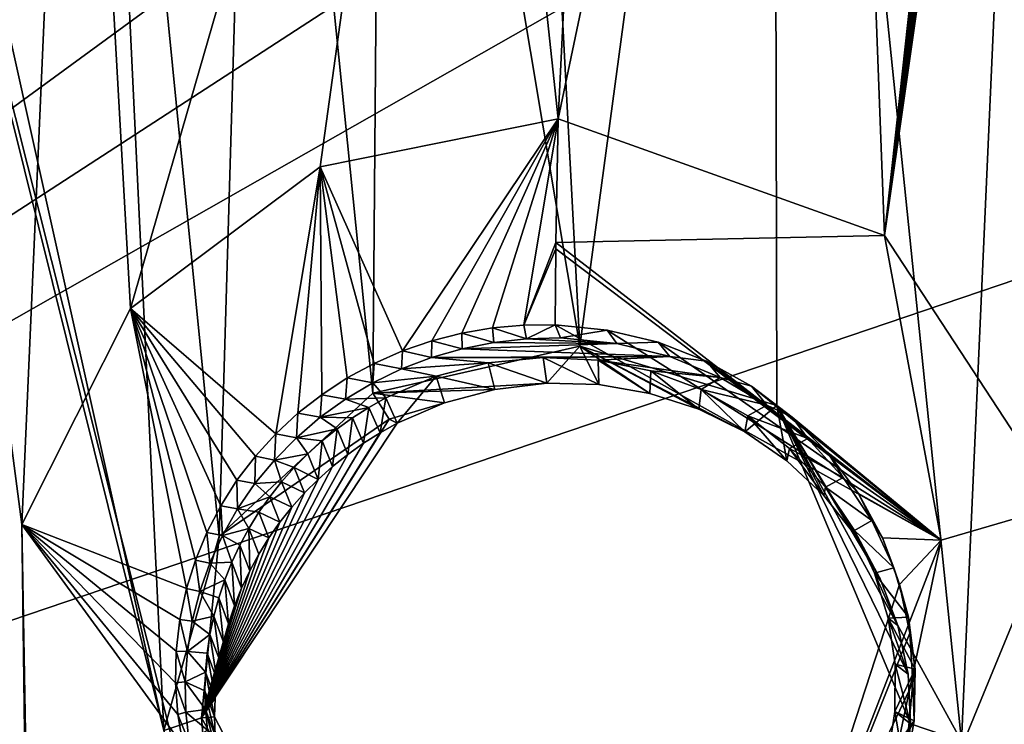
# Model space of a CAD drawing. Header units: millimetres. Extents: x -147 to 294, y -82 to 275.
# Tile 253 of 256: x 213.64 to 219.46, y 200.06 to 204.23. Entities that reach past the tile are written whole.
import ezdxf

# ---------------------------------------------------------------- set-up
doc = ezdxf.new("R2010")
doc.units = ezdxf.units.MM
doc.header["$LTSCALE"] = 67.506716
for name, color, linetype in [('1880', 7, 'CONTINUOUS'), ('2227', 7, 'CONTINUOUS'), ('2418', 7, 'CONTINUOUS'), ('2419', 7, 'CONTINUOUS'), ('2420', 7, 'CONTINUOUS'), ('2421', 7, 'CONTINUOUS'), ('2422', 7, 'CONTINUOUS'), ('2423', 7, 'CONTINUOUS'), ('2426', 7, 'CONTINUOUS'), ('2427', 7, 'CONTINUOUS'), ('2428', 7, 'CONTINUOUS'), ('753', 7, 'CONTINUOUS'), ('756', 7, 'CONTINUOUS'), ('841', 7, 'CONTINUOUS')]:
    doc.layers.add(name, color=color, linetype=linetype)

msp = doc.modelspace()

# ---------------------------------------------------------------- linework, layer by layer
at = {"layer": '1880', "linetype": 'CONTINUOUS'}
for points in [[(217.1997, 211.35, -11.4285), (216.8195, 203.6394, -13.3464), (216.2227, 209.2054, -11.9415), (217.1997, 211.35, -11.4285)], [(217.1997, 211.35, -11.4285), (218.4311, 211.3242, -11.4471), (216.8195, 203.6394, -13.3464), (217.1997, 211.35, -11.4285)], [(216.8195, 203.6394, -13.3464), (218.4311, 211.3242, -11.4471), (218.7478, 202.9495, -13.5484), (216.8195, 203.6394, -13.3464)], [(218.4311, 211.3242, -11.4471), (219.6614, 211.3002, -11.473), (218.7478, 202.9495, -13.5484), (218.4311, 211.3242, -11.4471)], [(218.7478, 202.9495, -13.5484), (219.6614, 211.3002, -11.473), (219.6602, 211.1968, -11.4976), (218.7478, 202.9495, -13.5484)], [(219.6623, 211.0933, -11.5224), (218.7478, 202.9495, -13.5484), (219.6602, 211.1968, -11.4976), (219.6623, 211.0933, -11.5224)], [(219.6676, 210.9897, -11.5473), (218.7478, 202.9495, -13.5484), (219.6623, 211.0933, -11.5224), (219.6676, 210.9897, -11.5473)], [(219.6762, 210.8863, -11.5723), (218.7478, 202.9495, -13.5484), (219.6676, 210.9897, -11.5473), (219.6762, 210.8863, -11.5723)], [(219.688, 210.783, -11.5974), (218.7478, 202.9495, -13.5484), (219.6762, 210.8863, -11.5723), (219.688, 210.783, -11.5974)], [(219.7031, 210.6801, -11.6224), (218.7478, 202.9495, -13.5484), (219.688, 210.783, -11.5974), (219.7031, 210.6801, -11.6224)], [(219.7214, 210.5776, -11.6475), (218.7478, 202.9495, -13.5484), (219.7031, 210.6801, -11.6224), (219.7214, 210.5776, -11.6475)], [(219.7429, 210.4757, -11.6725), (218.7478, 202.9495, -13.5484), (219.7214, 210.5776, -11.6475), (219.7429, 210.4757, -11.6725)], [(219.7677, 210.3744, -11.6975), (218.7478, 202.9495, -13.5484), (219.7429, 210.4757, -11.6725), (219.7677, 210.3744, -11.6975)], [(219.7957, 210.2738, -11.7224), (218.7478, 202.9495, -13.5484), (219.7677, 210.3744, -11.6975), (219.7957, 210.2738, -11.7224)], [(219.7919, 201.3549, -13.9898), (218.7478, 202.9495, -13.5484), (219.7957, 210.2738, -11.7224), (219.7919, 201.3549, -13.9898)], [(216.2227, 209.2054, -11.9415), (214.2903, 202.5168, -13.6393), (213.9623, 208.3589, -12.1563), (216.2227, 209.2054, -11.9415)], [(215.4124, 203.3553, -13.4162), (214.2903, 202.5168, -13.6393), (216.2227, 209.2054, -11.9415), (215.4124, 203.3553, -13.4162)], [(216.8195, 203.6394, -13.3464), (215.4124, 203.3553, -13.4162), (216.2227, 209.2054, -11.9415), (216.8195, 203.6394, -13.3464)], [(213.7106, 197.7801, -14.9163), (212.1099, 197.6814, -14.9637), (212.6802, 208.6537, -12.0996), (213.7106, 197.7801, -14.9163)], [(213.6499, 201.2404, -13.9814), (213.7106, 197.7801, -14.9163), (212.6802, 208.6537, -12.0996), (213.6499, 201.2404, -13.9814)], [(213.9623, 208.3589, -12.1563), (213.6499, 201.2404, -13.9814), (212.6802, 208.6537, -12.0996), (213.9623, 208.3589, -12.1563)], [(214.2903, 202.5168, -13.6393), (213.6499, 201.2404, -13.9814), (213.9623, 208.3589, -12.1563), (214.2903, 202.5168, -13.6393)], [(218.4236, 198.0314, -14.8628), (219.7919, 201.3549, -13.9898), (220.2159, 198.1115, -14.8764), (218.4236, 198.0314, -14.8628)], [(213.6658, 199.8605, -14.3507), (213.7106, 197.7801, -14.9163), (213.6499, 201.2404, -13.9814), (213.6658, 199.8605, -14.3507)]]:
    msp.add_3dface(points, dxfattribs=at)
at = {"layer": '2227', "linetype": 'CONTINUOUS'}
for points in [[(211.7722, 210.9519, -9.1959), (210.1168, 196.9435, -12.824), (214.8126, 198.8724, -12.2285), (211.7722, 210.9519, -9.1959)], [(212.4249, 209.3177, -9.5751), (211.7722, 210.9519, -9.1959), (214.489, 200.0232, -11.92), (212.4249, 209.3177, -9.5751)], [(214.489, 200.0232, -11.92), (211.7722, 210.9519, -9.1959), (214.8126, 198.8724, -12.2285), (214.489, 200.0232, -11.92)], [(216.4957, 210.8321, -9.1839), (215.7828, 209.2546, -9.5621), (216.9473, 202.2943, -11.3214), (216.4957, 210.8321, -9.1839)], [(218.0914, 210.7973, -9.2039), (216.4957, 210.8321, -9.1839), (216.9473, 202.2943, -11.3214), (218.0914, 210.7973, -9.2039)], [(218.112, 201.9442, -11.4251), (218.0914, 210.7973, -9.2039), (216.9473, 202.2943, -11.3214), (218.112, 201.9442, -11.4251)], [(219.6853, 210.7654, -9.236), (218.0914, 210.7973, -9.2039), (219.2029, 199.9593, -11.9699), (219.6853, 210.7654, -9.236)], [(219.2029, 199.9593, -11.9699), (218.0914, 210.7973, -9.2039), (218.112, 201.9442, -11.4251), (219.2029, 199.9593, -11.9699)], [(221.3197, 197.5465, -12.6756), (219.6853, 210.7654, -9.236), (219.2029, 199.9593, -11.9699), (221.3197, 197.5465, -12.6756)], [(214.0775, 208.6076, -9.7266), (212.4249, 209.3177, -9.5751), (214.489, 200.0232, -11.92), (214.0775, 208.6076, -9.7266)], [(215.7828, 209.2546, -9.5621), (215.0399, 208.7764, -9.6797), (215.7238, 202.0169, -11.3892), (215.7828, 209.2546, -9.5621)], [(215.7828, 209.2546, -9.5621), (215.7238, 202.0169, -11.3892), (216.9473, 202.2943, -11.3214), (215.7828, 209.2546, -9.5621)], [(215.0399, 208.7764, -9.6797), (214.0775, 208.6076, -9.7266), (214.8159, 201.1717, -11.613), (215.0399, 208.7764, -9.6797)], [(215.7238, 202.0169, -11.3892), (215.0399, 208.7764, -9.6797), (214.8159, 201.1717, -11.613), (215.7238, 202.0169, -11.3892)], [(214.8159, 201.1717, -11.613), (214.0775, 208.6076, -9.7266), (214.489, 200.0232, -11.92), (214.8159, 201.1717, -11.613)]]:
    msp.add_3dface(points, dxfattribs=at)
at = {"layer": '2418', "linetype": 'CONTINUOUS'}
for points in [[(215.7238, 202.0169, -11.3892), (214.8159, 201.1717, -11.613), (215.8205, 201.8643, -11.5112), (215.7238, 202.0169, -11.3892)], [(215.8205, 201.8643, -11.5112), (214.8159, 201.1717, -11.613), (214.7103, 200.0973, -11.9996), (215.8205, 201.8643, -11.5112)], [(215.8205, 201.8643, -11.5112), (214.7103, 200.0973, -11.9996), (215.8665, 201.8388, -11.7494), (215.8205, 201.8643, -11.5112)], [(215.8665, 201.8388, -11.7494), (214.7103, 200.0973, -11.9996), (215.7659, 201.7828, -11.7658), (215.8665, 201.8388, -11.7494)], [(215.7659, 201.7828, -11.7658), (214.7103, 200.0973, -11.9996), (215.6688, 201.7216, -11.7836), (215.7659, 201.7828, -11.7658)], [(215.6688, 201.7216, -11.7836), (214.7103, 200.0973, -11.9996), (215.5754, 201.6551, -11.8028), (215.6688, 201.7216, -11.7836)], [(215.5754, 201.6551, -11.8028), (214.7103, 200.0973, -11.9996), (215.4859, 201.5837, -11.8233), (215.5754, 201.6551, -11.8028)], [(215.4859, 201.5837, -11.8233), (214.7103, 200.0973, -11.9996), (215.4008, 201.5075, -11.8451), (215.4859, 201.5837, -11.8233)], [(215.4008, 201.5075, -11.8451), (214.7103, 200.0973, -11.9996), (215.3203, 201.4269, -11.868), (215.4008, 201.5075, -11.8451)], [(215.3203, 201.4269, -11.868), (214.7103, 200.0973, -11.9996), (215.2448, 201.3421, -11.8921), (215.3203, 201.4269, -11.868)], [(215.2448, 201.3421, -11.8921), (214.7103, 200.0973, -11.9996), (215.1745, 201.2534, -11.9171), (215.2448, 201.3421, -11.8921)], [(215.1745, 201.2534, -11.9171), (214.7103, 200.0973, -11.9996), (215.1094, 201.161, -11.9431), (215.1745, 201.2534, -11.9171)], [(214.8159, 201.1717, -11.613), (214.489, 200.0232, -11.92), (214.7103, 200.0973, -11.9996), (214.8159, 201.1717, -11.613)], [(215.1094, 201.161, -11.9431), (214.7103, 200.0973, -11.9996), (215.0499, 201.0653, -11.97), (215.1094, 201.161, -11.9431)], [(215.0499, 201.0653, -11.97), (214.7103, 200.0973, -11.9996), (214.9961, 200.9665, -11.9976), (215.0499, 201.0653, -11.97)], [(214.9961, 200.9665, -11.9976), (214.7103, 200.0973, -11.9996), (214.9481, 200.8648, -12.026), (214.9961, 200.9665, -11.9976)], [(214.9481, 200.8648, -12.026), (214.7103, 200.0973, -11.9996), (214.9062, 200.7605, -12.0549), (214.9481, 200.8648, -12.026)], [(214.9062, 200.7605, -12.0549), (214.7103, 200.0973, -11.9996), (214.8706, 200.6541, -12.0844), (214.9062, 200.7605, -12.0549)], [(214.8706, 200.6541, -12.0844), (214.7103, 200.0973, -11.9996), (214.8413, 200.5458, -12.1143), (214.8706, 200.6541, -12.0844)], [(214.8413, 200.5458, -12.1143), (214.7103, 200.0973, -11.9996), (214.8183, 200.4361, -12.1445), (214.8413, 200.5458, -12.1143)], [(214.8183, 200.4361, -12.1445), (214.7103, 200.0973, -11.9996), (214.8018, 200.3254, -12.1748), (214.8183, 200.4361, -12.1445)], [(214.8018, 200.3254, -12.1748), (214.7103, 200.0973, -11.9996), (214.7919, 200.2142, -12.2052), (214.8018, 200.3254, -12.1748)], [(214.7919, 200.2142, -12.2052), (214.7103, 200.0973, -11.9996), (214.7885, 200.103, -12.2355), (214.7919, 200.2142, -12.2052)], [(214.489, 200.0232, -11.92), (214.8126, 198.8724, -12.2285), (214.7103, 200.0973, -11.9996), (214.489, 200.0232, -11.92)], [(214.7103, 200.0973, -11.9996), (215.7318, 198.2885, -12.4808), (214.7885, 200.103, -12.2355), (214.7103, 200.0973, -11.9996)], [(214.7103, 200.0973, -11.9996), (214.8126, 198.8724, -12.2285), (215.7318, 198.2885, -12.4808), (214.7103, 200.0973, -11.9996)], [(214.7885, 200.103, -12.2355), (215.7318, 198.2885, -12.4808), (214.7916, 199.9921, -12.2656), (214.7885, 200.103, -12.2355)]]:
    msp.add_3dface(points, dxfattribs=at)
at = {"layer": '2419', "linetype": 'CONTINUOUS'}
for points in [[(216.9473, 202.2943, -11.3214), (215.7238, 202.0169, -11.3892), (216.7509, 202.0755, -11.6765), (216.9473, 202.2943, -11.3214)], [(217.0592, 202.0675, -11.6764), (216.9473, 202.2943, -11.3214), (216.7509, 202.0755, -11.6765), (217.0592, 202.0675, -11.6764)], [(218.112, 201.9442, -11.4251), (216.9473, 202.2943, -11.3214), (217.9221, 201.7884, -11.7477), (218.112, 201.9442, -11.4251)], [(217.9221, 201.7884, -11.7477), (216.9473, 202.2943, -11.3214), (217.6502, 201.9224, -11.7124), (217.9221, 201.7884, -11.7477)], [(217.6502, 201.9224, -11.7124), (216.9473, 202.2943, -11.3214), (217.3613, 202.016, -11.6885), (217.6502, 201.9224, -11.7124)], [(217.3613, 202.016, -11.6885), (216.9473, 202.2943, -11.3214), (217.0592, 202.0675, -11.6764), (217.3613, 202.016, -11.6885)], [(216.7509, 202.0755, -11.6765), (215.7238, 202.0169, -11.3892), (216.4447, 202.0396, -11.6889), (216.7509, 202.0755, -11.6765)], [(216.4447, 202.0396, -11.6889), (215.7238, 202.0169, -11.3892), (216.1478, 201.96, -11.7134), (216.4447, 202.0396, -11.6889)], [(215.7238, 202.0169, -11.3892), (215.8205, 201.8643, -11.5112), (216.1478, 201.96, -11.7134), (215.7238, 202.0169, -11.3892)], [(215.8205, 201.8643, -11.5112), (215.8665, 201.8388, -11.7494), (216.1478, 201.96, -11.7134), (215.8205, 201.8643, -11.5112)], [(218.1707, 201.6167, -11.7936), (218.112, 201.9442, -11.4251), (217.9221, 201.7884, -11.7477), (218.1707, 201.6167, -11.7936)], [(219.2029, 199.9593, -11.9699), (218.112, 201.9442, -11.4251), (218.9019, 200.0617, -12.2162), (219.2029, 199.9593, -11.9699)], [(218.9019, 200.0617, -12.2162), (218.112, 201.9442, -11.4251), (218.8864, 200.3558, -12.136), (218.9019, 200.0617, -12.2162)], [(218.8864, 200.3558, -12.136), (218.112, 201.9442, -11.4251), (218.8257, 200.6434, -12.0577), (218.8864, 200.3558, -12.136)], [(218.8257, 200.6434, -12.0577), (218.112, 201.9442, -11.4251), (218.7208, 200.9193, -11.9825), (218.8257, 200.6434, -12.0577)], [(218.7208, 200.9193, -11.9825), (218.112, 201.9442, -11.4251), (218.5743, 201.1775, -11.9123), (218.7208, 200.9193, -11.9825)], [(218.5743, 201.1775, -11.9123), (218.112, 201.9442, -11.4251), (218.3897, 201.4117, -11.8489), (218.5743, 201.1775, -11.9123)], [(218.3897, 201.4117, -11.8489), (218.112, 201.9442, -11.4251), (218.1707, 201.6167, -11.7936), (218.3897, 201.4117, -11.8489)], [(218.8715, 199.7682, -12.2962), (219.2029, 199.9593, -11.9699), (218.9019, 200.0617, -12.2162), (218.8715, 199.7682, -12.2962)]]:
    msp.add_3dface(points, dxfattribs=at)
at = {"layer": '2420', "linetype": 'CONTINUOUS'}
for points in [[(216.7299, 202.2288, -12.3709), (216.7509, 202.0755, -11.6765), (216.4058, 202.1969, -12.3776), (216.7299, 202.2288, -12.3709)], [(217.0592, 202.0675, -11.6764), (216.7509, 202.0755, -11.6765), (216.7299, 202.2288, -12.3709), (217.0592, 202.0675, -11.6764)], [(217.0544, 202.2128, -12.3774), (217.0592, 202.0675, -11.6764), (216.7299, 202.2288, -12.3709), (217.0544, 202.2128, -12.3774)], [(216.4058, 202.1969, -12.3776), (216.4447, 202.0396, -11.6889), (216.0978, 202.1173, -12.3974), (216.4058, 202.1969, -12.3776)], [(216.7509, 202.0755, -11.6765), (216.4447, 202.0396, -11.6889), (216.4058, 202.1969, -12.3776), (216.7509, 202.0755, -11.6765)], [(217.3613, 202.016, -11.6885), (217.0592, 202.0675, -11.6764), (217.0544, 202.2128, -12.3774), (217.3613, 202.016, -11.6885)], [(217.3669, 202.1482, -12.3971), (217.3613, 202.016, -11.6885), (217.0544, 202.2128, -12.3774), (217.3669, 202.1482, -12.3971)], [(216.0978, 202.1173, -12.3974), (215.8665, 201.8388, -11.7494), (215.801, 201.9896, -12.4303), (216.0978, 202.1173, -12.3974)], [(216.1478, 201.96, -11.7134), (215.8665, 201.8388, -11.7494), (216.0978, 202.1173, -12.3974), (216.1478, 201.96, -11.7134)], [(216.4447, 202.0396, -11.6889), (216.1478, 201.96, -11.7134), (216.0978, 202.1173, -12.3974), (216.4447, 202.0396, -11.6889)], [(217.6502, 201.9224, -11.7124), (217.3613, 202.016, -11.6885), (217.3669, 202.1482, -12.3971), (217.6502, 201.9224, -11.7124)], [(217.6637, 202.0381, -12.429), (217.6502, 201.9224, -11.7124), (217.3669, 202.1482, -12.3971), (217.6637, 202.0381, -12.429)], [(217.9221, 201.7884, -11.7477), (217.6502, 201.9224, -11.7124), (217.6637, 202.0381, -12.429), (217.9221, 201.7884, -11.7477)], [(217.9394, 201.8834, -12.473), (217.9221, 201.7884, -11.7477), (217.6637, 202.0381, -12.429), (217.9394, 201.8834, -12.473)], [(218.1707, 201.6167, -11.7936), (217.9221, 201.7884, -11.7477), (217.9394, 201.8834, -12.473), (218.1707, 201.6167, -11.7936)], [(218.1869, 201.6902, -12.5272), (218.1707, 201.6167, -11.7936), (217.9394, 201.8834, -12.473), (218.1869, 201.6902, -12.5272)], [(218.3897, 201.4117, -11.8489), (218.1707, 201.6167, -11.7936), (218.1869, 201.6902, -12.5272), (218.3897, 201.4117, -11.8489)], [(218.3985, 201.462, -12.5907), (218.3897, 201.4117, -11.8489), (218.1869, 201.6902, -12.5272), (218.3985, 201.462, -12.5907)], [(218.5743, 201.1775, -11.9123), (218.3897, 201.4117, -11.8489), (218.3985, 201.462, -12.5907), (218.5743, 201.1775, -11.9123)], [(218.5709, 201.2058, -12.6612), (218.5743, 201.1775, -11.9123), (218.3985, 201.462, -12.5907), (218.5709, 201.2058, -12.6612)], [(218.7208, 200.9193, -11.9825), (218.5743, 201.1775, -11.9123), (218.5709, 201.2058, -12.6612), (218.7208, 200.9193, -11.9825)], [(218.689, 200.9538, -12.7302), (218.7208, 200.9193, -11.9825), (218.5709, 201.2058, -12.6612), (218.689, 200.9538, -12.7302)], [(218.8257, 200.6434, -12.0577), (218.7208, 200.9193, -11.9825), (218.689, 200.9538, -12.7302), (218.8257, 200.6434, -12.0577)], [(218.7697, 200.6874, -12.8026), (218.8257, 200.6434, -12.0577), (218.689, 200.9538, -12.7302), (218.7697, 200.6874, -12.8026)], [(218.8864, 200.3558, -12.136), (218.8257, 200.6434, -12.0577), (218.7697, 200.6874, -12.8026), (218.8864, 200.3558, -12.136)], [(218.8095, 200.4139, -12.8764), (218.8864, 200.3558, -12.136), (218.7697, 200.6874, -12.8026), (218.8095, 200.4139, -12.8764)], [(218.8093, 200.1341, -12.9514), (218.9019, 200.0617, -12.2162), (218.8095, 200.4139, -12.8764), (218.8093, 200.1341, -12.9514)], [(218.9019, 200.0617, -12.2162), (218.8864, 200.3558, -12.136), (218.8095, 200.4139, -12.8764), (218.9019, 200.0617, -12.2162)], [(218.7679, 199.8597, -13.0245), (218.8715, 199.7682, -12.2962), (218.8093, 200.1341, -12.9514), (218.7679, 199.8597, -13.0245)], [(218.8715, 199.7682, -12.2962), (218.9019, 200.0617, -12.2162), (218.8093, 200.1341, -12.9514), (218.8715, 199.7682, -12.2962)]]:
    msp.add_3dface(points, dxfattribs=at)
at = {"layer": '2421', "linetype": 'CONTINUOUS'}
for points in [[(215.801, 201.9896, -12.4303), (215.7659, 201.7828, -11.7658), (215.7005, 201.9331, -12.4451), (215.801, 201.9896, -12.4303)], [(215.8665, 201.8388, -11.7494), (215.7659, 201.7828, -11.7658), (215.801, 201.9896, -12.4303), (215.8665, 201.8388, -11.7494)], [(215.7005, 201.9331, -12.4451), (215.6688, 201.7216, -11.7836), (215.6041, 201.8719, -12.4611), (215.7005, 201.9331, -12.4451)], [(215.7659, 201.7828, -11.7658), (215.6688, 201.7216, -11.7836), (215.7005, 201.9331, -12.4451), (215.7659, 201.7828, -11.7658)], [(215.6041, 201.8719, -12.4611), (215.5754, 201.6551, -11.8028), (215.5118, 201.8057, -12.4785), (215.6041, 201.8719, -12.4611)], [(215.6688, 201.7216, -11.7836), (215.5754, 201.6551, -11.8028), (215.6041, 201.8719, -12.4611), (215.6688, 201.7216, -11.7836)], [(215.5118, 201.8057, -12.4785), (215.4859, 201.5837, -11.8233), (215.4232, 201.7345, -12.4973), (215.5118, 201.8057, -12.4785)], [(215.5754, 201.6551, -11.8028), (215.4859, 201.5837, -11.8233), (215.5118, 201.8057, -12.4785), (215.5754, 201.6551, -11.8028)], [(215.4232, 201.7345, -12.4973), (215.4008, 201.5075, -11.8451), (215.3388, 201.6585, -12.5175), (215.4232, 201.7345, -12.4973)], [(215.4859, 201.5837, -11.8233), (215.4008, 201.5075, -11.8451), (215.4232, 201.7345, -12.4973), (215.4859, 201.5837, -11.8233)], [(215.3388, 201.6585, -12.5175), (215.4008, 201.5075, -11.8451), (215.2591, 201.5783, -12.5387), (215.3388, 201.6585, -12.5175)], [(215.2591, 201.5783, -12.5387), (215.3203, 201.4269, -11.868), (215.1843, 201.4937, -12.5612), (215.2591, 201.5783, -12.5387)], [(215.4008, 201.5075, -11.8451), (215.3203, 201.4269, -11.868), (215.2591, 201.5783, -12.5387), (215.4008, 201.5075, -11.8451)], [(215.1843, 201.4937, -12.5612), (215.2448, 201.3421, -11.8921), (215.1143, 201.405, -12.5848), (215.1843, 201.4937, -12.5612)], [(215.3203, 201.4269, -11.868), (215.2448, 201.3421, -11.8921), (215.1843, 201.4937, -12.5612), (215.3203, 201.4269, -11.868)], [(215.1143, 201.405, -12.5848), (215.1745, 201.2534, -11.9171), (215.0497, 201.3129, -12.6093), (215.1143, 201.405, -12.5848)], [(215.2448, 201.3421, -11.8921), (215.1745, 201.2534, -11.9171), (215.1143, 201.405, -12.5848), (215.2448, 201.3421, -11.8921)], [(215.0497, 201.3129, -12.6093), (215.1094, 201.161, -11.9431), (214.9906, 201.2175, -12.6348), (215.0497, 201.3129, -12.6093)], [(215.1745, 201.2534, -11.9171), (215.1094, 201.161, -11.9431), (215.0497, 201.3129, -12.6093), (215.1745, 201.2534, -11.9171)], [(214.9906, 201.2175, -12.6348), (214.9961, 200.9665, -11.9976), (214.937, 201.1187, -12.6611), (214.9906, 201.2175, -12.6348)], [(215.1094, 201.161, -11.9431), (215.0499, 201.0653, -11.97), (214.9906, 201.2175, -12.6348), (215.1094, 201.161, -11.9431)], [(215.0499, 201.0653, -11.97), (214.9961, 200.9665, -11.9976), (214.9906, 201.2175, -12.6348), (215.0499, 201.0653, -11.97)], [(214.937, 201.1187, -12.6611), (214.9481, 200.8648, -12.026), (214.8895, 201.0173, -12.6882), (214.937, 201.1187, -12.6611)], [(214.9961, 200.9665, -11.9976), (214.9481, 200.8648, -12.026), (214.937, 201.1187, -12.6611), (214.9961, 200.9665, -11.9976)], [(214.8895, 201.0173, -12.6882), (214.9062, 200.7605, -12.0549), (214.8479, 200.9132, -12.716), (214.8895, 201.0173, -12.6882)], [(214.9481, 200.8648, -12.026), (214.9062, 200.7605, -12.0549), (214.8895, 201.0173, -12.6882), (214.9481, 200.8648, -12.026)], [(214.8479, 200.9132, -12.716), (214.8706, 200.6541, -12.0844), (214.8125, 200.8066, -12.7445), (214.8479, 200.9132, -12.716)], [(214.9062, 200.7605, -12.0549), (214.8706, 200.6541, -12.0844), (214.8479, 200.9132, -12.716), (214.9062, 200.7605, -12.0549)], [(214.8125, 200.8066, -12.7445), (214.8413, 200.5458, -12.1143), (214.7833, 200.6987, -12.7733), (214.8125, 200.8066, -12.7445)], [(214.8706, 200.6541, -12.0844), (214.8413, 200.5458, -12.1143), (214.8125, 200.8066, -12.7445), (214.8706, 200.6541, -12.0844)], [(214.7833, 200.6987, -12.7733), (214.8183, 200.4361, -12.1445), (214.7607, 200.5895, -12.8026), (214.7833, 200.6987, -12.7733)], [(214.8413, 200.5458, -12.1143), (214.8183, 200.4361, -12.1445), (214.7833, 200.6987, -12.7733), (214.8413, 200.5458, -12.1143)], [(214.7607, 200.5895, -12.8026), (214.8018, 200.3254, -12.1748), (214.7443, 200.479, -12.8321), (214.7607, 200.5895, -12.8026)], [(214.8183, 200.4361, -12.1445), (214.8018, 200.3254, -12.1748), (214.7607, 200.5895, -12.8026), (214.8183, 200.4361, -12.1445)], [(214.7443, 200.479, -12.8321), (214.7919, 200.2142, -12.2052), (214.7346, 200.3683, -12.8617), (214.7443, 200.479, -12.8321)], [(214.8018, 200.3254, -12.1748), (214.7919, 200.2142, -12.2052), (214.7443, 200.479, -12.8321), (214.8018, 200.3254, -12.1748)], [(214.7346, 200.3683, -12.8617), (214.7885, 200.103, -12.2355), (214.7313, 200.2576, -12.8914), (214.7346, 200.3683, -12.8617)], [(214.7919, 200.2142, -12.2052), (214.7885, 200.103, -12.2355), (214.7346, 200.3683, -12.8617), (214.7919, 200.2142, -12.2052)], [(214.7885, 200.103, -12.2355), (214.7916, 199.9921, -12.2656), (214.7313, 200.2576, -12.8914), (214.7885, 200.103, -12.2355)], [(214.7313, 200.2576, -12.8914), (214.7916, 199.9921, -12.2656), (214.7346, 200.1468, -12.921), (214.7313, 200.2576, -12.8914)], [(214.7916, 199.9921, -12.2656), (214.8013, 199.8816, -12.2955), (214.7346, 200.1468, -12.921), (214.7916, 199.9921, -12.2656)], [(214.7346, 200.1468, -12.921), (214.8013, 199.8816, -12.2955), (214.7458, 200.0247, -12.9537), (214.7346, 200.1468, -12.921)]]:
    msp.add_3dface(points, dxfattribs=at)
at = {"layer": '2422', "linetype": 'CONTINUOUS'}
for points in [[(216.4386, 202.3163, -12.3464), (216.6323, 202.3375, -12.3418), (217.1652, 202.3105, -12.3526), (216.4386, 202.3163, -12.3464)], [(216.6323, 202.3375, -12.3418), (216.8322, 202.3437, -12.3414), (217.1652, 202.3105, -12.3526), (216.6323, 202.3375, -12.3418)], [(216.0695, 202.2282, -12.3681), (216.2511, 202.2799, -12.3551), (217.4791, 202.2333, -12.3758), (216.0695, 202.2282, -12.3681)], [(216.2511, 202.2799, -12.3551), (216.4386, 202.3163, -12.3464), (217.1652, 202.3105, -12.3526), (216.2511, 202.2799, -12.3551)], [(217.4791, 202.2333, -12.3758), (216.2511, 202.2799, -12.3551), (217.1652, 202.3105, -12.3526), (217.4791, 202.2333, -12.3758)], [(216.0695, 202.2282, -12.3681), (216.4058, 202.1969, -12.3776), (215.8926, 202.1601, -12.3856), (216.0695, 202.2282, -12.3681)], [(216.7299, 202.2288, -12.3709), (216.0695, 202.2282, -12.3681), (217.4791, 202.2333, -12.3758), (216.7299, 202.2288, -12.3709)], [(216.7299, 202.2288, -12.3709), (216.4058, 202.1969, -12.3776), (216.0695, 202.2282, -12.3681), (216.7299, 202.2288, -12.3709)], [(217.0544, 202.2128, -12.3774), (216.7299, 202.2288, -12.3709), (217.4791, 202.2333, -12.3758), (217.0544, 202.2128, -12.3774)], [(217.7769, 202.1104, -12.4112), (217.0544, 202.2128, -12.3774), (217.4791, 202.2333, -12.3758), (217.7769, 202.1104, -12.4112)], [(215.8926, 202.1601, -12.3856), (216.0978, 202.1173, -12.3974), (215.7226, 202.0772, -12.4071), (215.8926, 202.1601, -12.3856)], [(216.4058, 202.1969, -12.3776), (216.0978, 202.1173, -12.3974), (215.8926, 202.1601, -12.3856), (216.4058, 202.1969, -12.3776)], [(217.3669, 202.1482, -12.3971), (217.0544, 202.2128, -12.3774), (217.7769, 202.1104, -12.4112), (217.3669, 202.1482, -12.3971)], [(216.0978, 202.1173, -12.3974), (215.801, 201.9896, -12.4303), (215.7226, 202.0772, -12.4071), (216.0978, 202.1173, -12.3974)], [(217.6637, 202.0381, -12.429), (217.3669, 202.1482, -12.3971), (217.7769, 202.1104, -12.4112), (217.6637, 202.0381, -12.429)], [(218.052, 201.9467, -12.4577), (217.6637, 202.0381, -12.429), (217.7769, 202.1104, -12.4112), (218.052, 201.9467, -12.4577)], [(215.7226, 202.0772, -12.4071), (215.801, 201.9896, -12.4303), (215.5623, 201.9819, -12.4321), (215.7226, 202.0772, -12.4071)], [(215.801, 201.9896, -12.4303), (215.7005, 201.9331, -12.4451), (215.5623, 201.9819, -12.4321), (215.801, 201.9896, -12.4303)], [(217.9394, 201.8834, -12.473), (217.6637, 202.0381, -12.429), (218.052, 201.9467, -12.4577), (217.9394, 201.8834, -12.473)], [(215.5623, 201.9819, -12.4321), (215.7005, 201.9331, -12.4451), (215.4124, 201.8743, -12.4605), (215.5623, 201.9819, -12.4321)], [(215.7005, 201.9331, -12.4451), (215.6041, 201.8719, -12.4611), (215.4124, 201.8743, -12.4605), (215.7005, 201.9331, -12.4451)], [(218.2939, 201.7489, -12.5132), (217.9394, 201.8834, -12.473), (218.052, 201.9467, -12.4577), (218.2939, 201.7489, -12.5132)], [(215.4124, 201.8743, -12.4605), (215.5118, 201.8057, -12.4785), (215.2715, 201.7532, -12.4925), (215.4124, 201.8743, -12.4605)], [(215.6041, 201.8719, -12.4611), (215.5118, 201.8057, -12.4785), (215.4124, 201.8743, -12.4605), (215.6041, 201.8719, -12.4611)], [(218.1869, 201.6902, -12.5272), (217.9394, 201.8834, -12.473), (218.2939, 201.7489, -12.5132), (218.1869, 201.6902, -12.5272)], [(215.2715, 201.7532, -12.4925), (215.3388, 201.6585, -12.5175), (215.142, 201.6215, -12.5275), (215.2715, 201.7532, -12.4925)], [(215.5118, 201.8057, -12.4785), (215.4232, 201.7345, -12.4973), (215.2715, 201.7532, -12.4925), (215.5118, 201.8057, -12.4785)], [(215.4232, 201.7345, -12.4973), (215.3388, 201.6585, -12.5175), (215.2715, 201.7532, -12.4925), (215.4232, 201.7345, -12.4973)], [(218.5032, 201.5184, -12.5773), (218.1869, 201.6902, -12.5272), (218.2939, 201.7489, -12.5132), (218.5032, 201.5184, -12.5773)], [(215.3388, 201.6585, -12.5175), (215.2591, 201.5783, -12.5387), (215.142, 201.6215, -12.5275), (215.3388, 201.6585, -12.5175)], [(218.3985, 201.462, -12.5907), (218.1869, 201.6902, -12.5272), (218.5032, 201.5184, -12.5773), (218.3985, 201.462, -12.5907)], [(215.142, 201.6215, -12.5275), (215.1843, 201.4937, -12.5612), (215.0266, 201.4821, -12.5646), (215.142, 201.6215, -12.5275)], [(215.2591, 201.5783, -12.5387), (215.1843, 201.4937, -12.5612), (215.142, 201.6215, -12.5275), (215.2591, 201.5783, -12.5387)], [(218.6729, 201.2637, -12.6475), (218.3985, 201.462, -12.5907), (218.5032, 201.5184, -12.5773), (218.6729, 201.2637, -12.6475)], [(215.0266, 201.4821, -12.5646), (215.1143, 201.405, -12.5848), (214.9242, 201.3335, -12.6042), (215.0266, 201.4821, -12.5646)], [(215.1843, 201.4937, -12.5612), (215.1143, 201.405, -12.5848), (215.0266, 201.4821, -12.5646), (215.1843, 201.4937, -12.5612)], [(218.5709, 201.2058, -12.6612), (218.3985, 201.462, -12.5907), (218.6729, 201.2637, -12.6475), (218.5709, 201.2058, -12.6612)], [(215.1143, 201.405, -12.5848), (215.0497, 201.3129, -12.6093), (214.9242, 201.3335, -12.6042), (215.1143, 201.405, -12.5848)], [(214.9242, 201.3335, -12.6042), (214.9906, 201.2175, -12.6348), (214.835, 201.1762, -12.6462), (214.9242, 201.3335, -12.6042)], [(215.0497, 201.3129, -12.6093), (214.9906, 201.2175, -12.6348), (214.9242, 201.3335, -12.6042), (215.0497, 201.3129, -12.6093)], [(218.8035, 200.9851, -12.7237), (218.5709, 201.2058, -12.6612), (218.6729, 201.2637, -12.6475), (218.8035, 200.9851, -12.7237)], [(214.835, 201.1762, -12.6462), (214.8895, 201.0173, -12.6882), (214.7603, 201.0129, -12.6898), (214.835, 201.1762, -12.6462)], [(214.9906, 201.2175, -12.6348), (214.937, 201.1187, -12.6611), (214.835, 201.1762, -12.6462), (214.9906, 201.2175, -12.6348)], [(214.937, 201.1187, -12.6611), (214.8895, 201.0173, -12.6882), (214.835, 201.1762, -12.6462), (214.937, 201.1187, -12.6611)], [(218.689, 200.9538, -12.7302), (218.5709, 201.2058, -12.6612), (218.8035, 200.9851, -12.7237), (218.689, 200.9538, -12.7302)], [(214.7603, 201.0129, -12.6898), (214.8479, 200.9132, -12.716), (214.7012, 200.8447, -12.7347), (214.7603, 201.0129, -12.6898)], [(214.8895, 201.0173, -12.6882), (214.8479, 200.9132, -12.716), (214.7603, 201.0129, -12.6898), (214.8895, 201.0173, -12.6882)], [(218.8888, 200.6924, -12.8032), (218.689, 200.9538, -12.7302), (218.8035, 200.9851, -12.7237), (218.8888, 200.6924, -12.8032)], [(218.7697, 200.6874, -12.8026), (218.689, 200.9538, -12.7302), (218.8888, 200.6924, -12.8032), (218.7697, 200.6874, -12.8026)], [(214.8479, 200.9132, -12.716), (214.8125, 200.8066, -12.7445), (214.7012, 200.8447, -12.7347), (214.8479, 200.9132, -12.716)], [(214.7012, 200.8447, -12.7347), (214.7833, 200.6987, -12.7733), (214.6566, 200.6693, -12.7817), (214.7012, 200.8447, -12.7347)], [(214.8125, 200.8066, -12.7445), (214.7833, 200.6987, -12.7733), (214.7012, 200.8447, -12.7347), (214.8125, 200.8066, -12.7445)], [(214.6566, 200.6693, -12.7817), (214.7607, 200.5895, -12.8026), (214.6274, 200.4901, -12.8296), (214.6566, 200.6693, -12.7817)], [(214.7833, 200.6987, -12.7733), (214.7607, 200.5895, -12.8026), (214.6566, 200.6693, -12.7817), (214.7833, 200.6987, -12.7733)], [(218.9295, 200.3852, -12.8861), (218.7697, 200.6874, -12.8026), (218.8888, 200.6924, -12.8032), (218.9295, 200.3852, -12.8861)], [(218.8095, 200.4139, -12.8764), (218.7697, 200.6874, -12.8026), (218.9295, 200.3852, -12.8861), (218.8095, 200.4139, -12.8764)], [(214.7607, 200.5895, -12.8026), (214.7443, 200.479, -12.8321), (214.6274, 200.4901, -12.8296), (214.7607, 200.5895, -12.8026)], [(214.6274, 200.4901, -12.8296), (214.7346, 200.3683, -12.8617), (214.6144, 200.3112, -12.8775), (214.6274, 200.4901, -12.8296)], [(214.7443, 200.479, -12.8321), (214.7346, 200.3683, -12.8617), (214.6274, 200.4901, -12.8296), (214.7443, 200.479, -12.8321)], [(218.8093, 200.1341, -12.9514), (218.8095, 200.4139, -12.8764), (218.9295, 200.3852, -12.8861), (218.8093, 200.1341, -12.9514)], [(214.7346, 200.3683, -12.8617), (214.7313, 200.2576, -12.8914), (214.6144, 200.3112, -12.8775), (214.7346, 200.3683, -12.8617)], [(218.9225, 200.0792, -12.9681), (218.8093, 200.1341, -12.9514), (218.9295, 200.3852, -12.8861), (218.9225, 200.0792, -12.9681)], [(214.7313, 200.2576, -12.8914), (214.7346, 200.1468, -12.921), (214.6144, 200.3112, -12.8775), (214.7313, 200.2576, -12.8914)], [(214.6144, 200.3112, -12.8775), (214.7346, 200.1468, -12.921), (214.6181, 200.1318, -12.9255), (214.6144, 200.3112, -12.8775)], [(214.7346, 200.1468, -12.921), (214.7458, 200.0247, -12.9537), (214.6181, 200.1318, -12.9255), (214.7346, 200.1468, -12.921)], [(214.6181, 200.1318, -12.9255), (214.7458, 200.0247, -12.9537), (214.638, 199.9512, -12.9739), (214.6181, 200.1318, -12.9255)], [(218.7679, 199.8597, -13.0245), (218.8093, 200.1341, -12.9514), (218.9225, 200.0792, -12.9681), (218.7679, 199.8597, -13.0245)], [(218.8678, 199.773, -13.0495), (218.7679, 199.8597, -13.0245), (218.9225, 200.0792, -12.9681), (218.8678, 199.773, -13.0495)]]:
    msp.add_3dface(points, dxfattribs=at)
at = {"layer": '2423', "linetype": 'CONTINUOUS'}
for points in [[(216.4315, 202.4034, -12.6531), (216.4386, 202.3163, -12.3464), (216.2496, 202.3722, -12.6694), (216.4315, 202.4034, -12.6531)], [(216.6159, 202.4198, -12.6409), (216.6323, 202.3375, -12.3418), (216.4315, 202.4034, -12.6531), (216.6159, 202.4198, -12.6409)], [(216.6323, 202.3375, -12.3418), (216.4386, 202.3163, -12.3464), (216.4315, 202.4034, -12.6531), (216.6323, 202.3375, -12.3418)], [(216.8015, 202.4212, -12.6329), (216.6323, 202.3375, -12.3418), (216.6159, 202.4198, -12.6409), (216.8015, 202.4212, -12.6329)], [(216.8322, 202.3437, -12.3414), (216.6323, 202.3375, -12.3418), (216.8015, 202.4212, -12.6329), (216.8322, 202.3437, -12.3414)], [(216.2496, 202.3722, -12.6694), (216.2511, 202.2799, -12.3551), (216.0715, 202.3265, -12.6898), (216.2496, 202.3722, -12.6694)], [(216.4386, 202.3163, -12.3464), (216.2511, 202.2799, -12.3551), (216.2496, 202.3722, -12.6694), (216.4386, 202.3163, -12.3464)], [(216.0715, 202.3265, -12.6898), (216.0695, 202.2282, -12.3681), (215.8984, 202.2667, -12.7142), (216.0715, 202.3265, -12.6898)], [(216.2511, 202.2799, -12.3551), (216.0695, 202.2282, -12.3681), (216.0715, 202.3265, -12.6898), (216.2511, 202.2799, -12.3551)], [(215.8984, 202.2667, -12.7142), (215.8926, 202.1601, -12.3856), (215.7316, 202.1933, -12.7424), (215.8984, 202.2667, -12.7142)], [(216.0695, 202.2282, -12.3681), (215.8926, 202.1601, -12.3856), (215.8984, 202.2667, -12.7142), (216.0695, 202.2282, -12.3681)], [(215.7316, 202.1933, -12.7424), (215.7226, 202.0772, -12.4071), (215.5721, 202.1068, -12.7739), (215.7316, 202.1933, -12.7424)], [(215.8926, 202.1601, -12.3856), (215.7226, 202.0772, -12.4071), (215.7316, 202.1933, -12.7424), (215.8926, 202.1601, -12.3856)], [(215.5721, 202.1068, -12.7739), (215.5623, 201.9819, -12.4321), (215.4214, 202.0081, -12.8085), (215.5721, 202.1068, -12.7739)], [(215.7226, 202.0772, -12.4071), (215.5623, 201.9819, -12.4321), (215.5721, 202.1068, -12.7739), (215.7226, 202.0772, -12.4071)], [(215.4214, 202.0081, -12.8085), (215.4124, 201.8743, -12.4605), (215.2806, 201.8981, -12.8461), (215.4214, 202.0081, -12.8085)], [(215.5623, 201.9819, -12.4321), (215.4124, 201.8743, -12.4605), (215.4214, 202.0081, -12.8085), (215.5623, 201.9819, -12.4321)], [(215.2806, 201.8981, -12.8461), (215.2715, 201.7532, -12.4925), (215.1498, 201.7769, -12.8864), (215.2806, 201.8981, -12.8461)], [(215.4124, 201.8743, -12.4605), (215.2715, 201.7532, -12.4925), (215.2806, 201.8981, -12.8461), (215.4124, 201.8743, -12.4605)], [(215.1498, 201.7769, -12.8864), (215.142, 201.6215, -12.5275), (215.0294, 201.6448, -12.9293), (215.1498, 201.7769, -12.8864)], [(215.2715, 201.7532, -12.4925), (215.142, 201.6215, -12.5275), (215.1498, 201.7769, -12.8864), (215.2715, 201.7532, -12.4925)], [(215.0294, 201.6448, -12.9293), (215.0266, 201.4821, -12.5646), (214.9203, 201.5025, -12.9746), (215.0294, 201.6448, -12.9293)], [(215.142, 201.6215, -12.5275), (215.0266, 201.4821, -12.5646), (215.0294, 201.6448, -12.9293), (215.142, 201.6215, -12.5275)], [(214.9203, 201.5025, -12.9746), (214.9242, 201.3335, -12.6042), (214.8243, 201.3517, -13.0219), (214.9203, 201.5025, -12.9746)], [(215.0266, 201.4821, -12.5646), (214.9242, 201.3335, -12.6042), (214.9203, 201.5025, -12.9746), (215.0266, 201.4821, -12.5646)], [(214.8243, 201.3517, -13.0219), (214.835, 201.1762, -12.6462), (214.7424, 201.1938, -13.0704), (214.8243, 201.3517, -13.0219)], [(214.9242, 201.3335, -12.6042), (214.835, 201.1762, -12.6462), (214.8243, 201.3517, -13.0219), (214.9242, 201.3335, -12.6042)], [(214.7424, 201.1938, -13.0704), (214.7603, 201.0129, -12.6898), (214.6751, 201.0304, -13.1197), (214.7424, 201.1938, -13.0704)], [(214.835, 201.1762, -12.6462), (214.7603, 201.0129, -12.6898), (214.7424, 201.1938, -13.0704), (214.835, 201.1762, -12.6462)], [(214.6751, 201.0304, -13.1197), (214.7012, 200.8447, -12.7347), (214.6227, 200.8621, -13.1697), (214.6751, 201.0304, -13.1197)], [(214.7603, 201.0129, -12.6898), (214.7012, 200.8447, -12.7347), (214.6751, 201.0304, -13.1197), (214.7603, 201.0129, -12.6898)], [(214.6227, 200.8621, -13.1697), (214.6566, 200.6693, -12.7817), (214.5836, 200.6785, -13.2234), (214.6227, 200.8621, -13.1697)], [(214.7012, 200.8447, -12.7347), (214.6566, 200.6693, -12.7817), (214.6227, 200.8621, -13.1697), (214.7012, 200.8447, -12.7347)], [(214.5836, 200.6785, -13.2234), (214.6274, 200.4901, -12.8296), (214.562, 200.492, -13.2768), (214.5836, 200.6785, -13.2234)], [(214.6566, 200.6693, -12.7817), (214.6274, 200.4901, -12.8296), (214.5836, 200.6785, -13.2234), (214.6566, 200.6693, -12.7817)], [(214.562, 200.492, -13.2768), (214.6144, 200.3112, -12.8775), (214.558, 200.3045, -13.3297), (214.562, 200.492, -13.2768)], [(214.6274, 200.4901, -12.8296), (214.6144, 200.3112, -12.8775), (214.562, 200.492, -13.2768), (214.6274, 200.4901, -12.8296)], [(214.6144, 200.3112, -12.8775), (214.6181, 200.1318, -12.9255), (214.558, 200.3045, -13.3297), (214.6144, 200.3112, -12.8775)], [(214.558, 200.3045, -13.3297), (214.6181, 200.1318, -12.9255), (214.5715, 200.1175, -13.3816), (214.558, 200.3045, -13.3297)], [(214.6181, 200.1318, -12.9255), (214.638, 199.9512, -12.9739), (214.5715, 200.1175, -13.3816), (214.6181, 200.1318, -12.9255)], [(214.5715, 200.1175, -13.3816), (214.638, 199.9512, -12.9739), (214.6027, 199.9324, -13.4321), (214.5715, 200.1175, -13.3816)]]:
    msp.add_3dface(points, dxfattribs=at)
at = {"layer": '2426', "linetype": 'CONTINUOUS'}
for points in [[(216.8195, 203.6394, -13.3464), (218.7478, 202.9495, -13.5484), (216.8046, 202.9072, -13.2552), (216.8195, 203.6394, -13.3464)], [(216.8046, 202.9072, -13.2552), (218.7478, 202.9495, -13.5484), (219.0818, 201.1481, -13.704), (216.8046, 202.9072, -13.2552)], [(218.7478, 202.9495, -13.5484), (219.7919, 201.3549, -13.9898), (219.0818, 201.1481, -13.704), (218.7478, 202.9495, -13.5484)], [(219.0818, 201.1481, -13.704), (216.8015, 202.4212, -12.6329), (216.804, 202.8699, -13.2336), (219.0818, 201.1481, -13.704)], [(216.8046, 202.9072, -13.2552), (219.0818, 201.1481, -13.704), (216.804, 202.8699, -13.2336), (216.8046, 202.9072, -13.2552)], [(216.8015, 202.4212, -12.6329), (219.0818, 201.1481, -13.704), (217.1091, 202.39, -12.6297), (216.8015, 202.4212, -12.6329)], [(217.1091, 202.39, -12.6297), (219.0818, 201.1481, -13.704), (217.4088, 202.318, -12.639), (217.1091, 202.39, -12.6297)], [(217.4088, 202.318, -12.639), (219.0818, 201.1481, -13.704), (217.6946, 202.2065, -12.6605), (217.4088, 202.318, -12.639)], [(217.6946, 202.2065, -12.6605), (219.0818, 201.1481, -13.704), (217.961, 202.0579, -12.6934), (217.6946, 202.2065, -12.6605)], [(217.961, 202.0579, -12.6934), (219.0818, 201.1481, -13.704), (218.2026, 201.8753, -12.7372), (217.961, 202.0579, -12.6934)], [(218.2026, 201.8753, -12.7372), (219.0818, 201.1481, -13.704), (218.4145, 201.6624, -12.7908), (218.2026, 201.8753, -12.7372)], [(218.4145, 201.6624, -12.7908), (219.0818, 201.1481, -13.704), (218.5932, 201.4233, -12.853), (218.4145, 201.6624, -12.7908)], [(218.5932, 201.4233, -12.853), (219.0818, 201.1481, -13.704), (218.7352, 201.1624, -12.9226), (218.5932, 201.4233, -12.853)], [(219.7919, 201.3549, -13.9898), (218.4236, 198.0314, -14.8628), (219.0818, 201.1481, -13.704), (219.7919, 201.3549, -13.9898)], [(218.4236, 198.0314, -14.8628), (218.0629, 198.514, -14.4473), (219.0818, 201.1481, -13.704), (218.4236, 198.0314, -14.8628)], [(219.0818, 201.1481, -13.704), (218.0629, 198.514, -14.4473), (218.837, 200.8855, -12.9979), (219.0818, 201.1481, -13.704)], [(218.7352, 201.1624, -12.9226), (219.0818, 201.1481, -13.704), (218.837, 200.8855, -12.9979), (218.7352, 201.1624, -12.9226)], [(218.837, 200.8855, -12.9979), (218.0629, 198.514, -14.4473), (218.897, 200.5977, -13.0776), (218.837, 200.8855, -12.9979)], [(218.897, 200.5977, -13.0776), (218.0629, 198.514, -14.4473), (218.9139, 200.3042, -13.16), (218.897, 200.5977, -13.0776)], [(218.9139, 200.3042, -13.16), (218.0629, 198.514, -14.4473), (218.8877, 200.0117, -13.2433), (218.9139, 200.3042, -13.16)]]:
    msp.add_3dface(points, dxfattribs=at)
at = {"layer": '2427', "linetype": 'CONTINUOUS'}
for points in [[(215.4124, 203.3553, -13.4162), (216.8195, 203.6394, -13.3464), (215.8984, 202.2667, -12.7142), (215.4124, 203.3553, -13.4162)], [(216.8195, 203.6394, -13.3464), (216.0715, 202.3265, -12.6898), (215.8984, 202.2667, -12.7142), (216.8195, 203.6394, -13.3464)], [(216.8195, 203.6394, -13.3464), (216.2496, 202.3722, -12.6694), (216.0715, 202.3265, -12.6898), (216.8195, 203.6394, -13.3464)], [(216.8195, 203.6394, -13.3464), (216.4315, 202.4034, -12.6531), (216.2496, 202.3722, -12.6694), (216.8195, 203.6394, -13.3464)], [(216.8195, 203.6394, -13.3464), (216.6159, 202.4198, -12.6409), (216.4315, 202.4034, -12.6531), (216.8195, 203.6394, -13.3464)], [(216.6159, 202.4198, -12.6409), (216.8195, 203.6394, -13.3464), (216.8046, 202.9072, -13.2552), (216.6159, 202.4198, -12.6409)], [(214.2903, 202.5168, -13.6393), (215.4124, 203.3553, -13.4162), (215.1498, 201.7769, -12.8864), (214.2903, 202.5168, -13.6393)], [(215.4124, 203.3553, -13.4162), (215.2806, 201.8981, -12.8461), (215.1498, 201.7769, -12.8864), (215.4124, 203.3553, -13.4162)], [(215.4124, 203.3553, -13.4162), (215.4214, 202.0081, -12.8085), (215.2806, 201.8981, -12.8461), (215.4124, 203.3553, -13.4162)], [(215.4124, 203.3553, -13.4162), (215.8984, 202.2667, -12.7142), (215.7316, 202.1933, -12.7424), (215.4124, 203.3553, -13.4162)], [(215.4124, 203.3553, -13.4162), (215.7316, 202.1933, -12.7424), (215.5721, 202.1068, -12.7739), (215.4124, 203.3553, -13.4162)], [(215.4124, 203.3553, -13.4162), (215.5721, 202.1068, -12.7739), (215.4214, 202.0081, -12.8085), (215.4124, 203.3553, -13.4162)], [(216.6159, 202.4198, -12.6409), (216.8046, 202.9072, -13.2552), (216.804, 202.8699, -13.2336), (216.6159, 202.4198, -12.6409)], [(216.8015, 202.4212, -12.6329), (216.6159, 202.4198, -12.6409), (216.804, 202.8699, -13.2336), (216.8015, 202.4212, -12.6329)], [(213.6499, 201.2404, -13.9814), (214.2903, 202.5168, -13.6393), (214.6227, 200.8621, -13.1697), (213.6499, 201.2404, -13.9814)], [(214.2903, 202.5168, -13.6393), (215.1498, 201.7769, -12.8864), (215.0294, 201.6448, -12.9293), (214.2903, 202.5168, -13.6393)], [(214.2903, 202.5168, -13.6393), (215.0294, 201.6448, -12.9293), (214.9203, 201.5025, -12.9746), (214.2903, 202.5168, -13.6393)], [(214.2903, 202.5168, -13.6393), (214.9203, 201.5025, -12.9746), (214.8243, 201.3517, -13.0219), (214.2903, 202.5168, -13.6393)], [(214.2903, 202.5168, -13.6393), (214.8243, 201.3517, -13.0219), (214.7424, 201.1938, -13.0704), (214.2903, 202.5168, -13.6393)], [(214.2903, 202.5168, -13.6393), (214.7424, 201.1938, -13.0704), (214.6751, 201.0304, -13.1197), (214.2903, 202.5168, -13.6393)], [(214.2903, 202.5168, -13.6393), (214.6751, 201.0304, -13.1197), (214.6227, 200.8621, -13.1697), (214.2903, 202.5168, -13.6393)], [(213.6658, 199.8605, -14.3507), (213.6499, 201.2404, -13.9814), (214.6027, 199.9324, -13.4321), (213.6658, 199.8605, -14.3507)], [(213.6499, 201.2404, -13.9814), (214.6227, 200.8621, -13.1697), (214.5836, 200.6785, -13.2234), (213.6499, 201.2404, -13.9814)], [(213.6499, 201.2404, -13.9814), (214.5836, 200.6785, -13.2234), (214.562, 200.492, -13.2768), (213.6499, 201.2404, -13.9814)], [(213.6499, 201.2404, -13.9814), (214.562, 200.492, -13.2768), (214.558, 200.3045, -13.3297), (213.6499, 201.2404, -13.9814)], [(213.6499, 201.2404, -13.9814), (214.558, 200.3045, -13.3297), (214.5715, 200.1175, -13.3816), (213.6499, 201.2404, -13.9814)], [(213.6499, 201.2404, -13.9814), (214.5715, 200.1175, -13.3816), (214.6027, 199.9324, -13.4321), (213.6499, 201.2404, -13.9814)]]:
    msp.add_3dface(points, dxfattribs=at)
at = {"layer": '2428', "linetype": 'CONTINUOUS'}
for points in [[(216.8322, 202.3437, -12.3414), (216.8015, 202.4212, -12.6329), (217.1091, 202.39, -12.6297), (216.8322, 202.3437, -12.3414)], [(217.1652, 202.3105, -12.3526), (216.8322, 202.3437, -12.3414), (217.1091, 202.39, -12.6297), (217.1652, 202.3105, -12.3526)], [(217.1652, 202.3105, -12.3526), (217.1091, 202.39, -12.6297), (217.4088, 202.318, -12.639), (217.1652, 202.3105, -12.3526)], [(217.4791, 202.2333, -12.3758), (217.1652, 202.3105, -12.3526), (217.4088, 202.318, -12.639), (217.4791, 202.2333, -12.3758)], [(217.4791, 202.2333, -12.3758), (217.4088, 202.318, -12.639), (217.6946, 202.2065, -12.6605), (217.4791, 202.2333, -12.3758)], [(217.7769, 202.1104, -12.4112), (217.4791, 202.2333, -12.3758), (217.6946, 202.2065, -12.6605), (217.7769, 202.1104, -12.4112)], [(217.7769, 202.1104, -12.4112), (217.6946, 202.2065, -12.6605), (217.961, 202.0579, -12.6934), (217.7769, 202.1104, -12.4112)], [(218.052, 201.9467, -12.4577), (217.7769, 202.1104, -12.4112), (217.961, 202.0579, -12.6934), (218.052, 201.9467, -12.4577)], [(218.052, 201.9467, -12.4577), (217.961, 202.0579, -12.6934), (218.2026, 201.8753, -12.7372), (218.052, 201.9467, -12.4577)], [(218.2939, 201.7489, -12.5132), (218.052, 201.9467, -12.4577), (218.2026, 201.8753, -12.7372), (218.2939, 201.7489, -12.5132)], [(218.2939, 201.7489, -12.5132), (218.2026, 201.8753, -12.7372), (218.4145, 201.6624, -12.7908), (218.2939, 201.7489, -12.5132)], [(218.5032, 201.5184, -12.5773), (218.2939, 201.7489, -12.5132), (218.4145, 201.6624, -12.7908), (218.5032, 201.5184, -12.5773)], [(218.5032, 201.5184, -12.5773), (218.4145, 201.6624, -12.7908), (218.5932, 201.4233, -12.853), (218.5032, 201.5184, -12.5773)], [(218.6729, 201.2637, -12.6475), (218.5032, 201.5184, -12.5773), (218.5932, 201.4233, -12.853), (218.6729, 201.2637, -12.6475)], [(218.6729, 201.2637, -12.6475), (218.5932, 201.4233, -12.853), (218.7352, 201.1624, -12.9226), (218.6729, 201.2637, -12.6475)], [(218.8035, 200.9851, -12.7237), (218.6729, 201.2637, -12.6475), (218.7352, 201.1624, -12.9226), (218.8035, 200.9851, -12.7237)], [(218.8035, 200.9851, -12.7237), (218.7352, 201.1624, -12.9226), (218.837, 200.8855, -12.9979), (218.8035, 200.9851, -12.7237)], [(218.8888, 200.6924, -12.8032), (218.8035, 200.9851, -12.7237), (218.837, 200.8855, -12.9979), (218.8888, 200.6924, -12.8032)], [(218.8888, 200.6924, -12.8032), (218.837, 200.8855, -12.9979), (218.897, 200.5977, -13.0776), (218.8888, 200.6924, -12.8032)], [(218.9295, 200.3852, -12.8861), (218.8888, 200.6924, -12.8032), (218.897, 200.5977, -13.0776), (218.9295, 200.3852, -12.8861)], [(218.9295, 200.3852, -12.8861), (218.897, 200.5977, -13.0776), (218.9139, 200.3042, -13.16), (218.9295, 200.3852, -12.8861)], [(218.9225, 200.0792, -12.9681), (218.9295, 200.3852, -12.8861), (218.9139, 200.3042, -13.16), (218.9225, 200.0792, -12.9681)], [(218.9225, 200.0792, -12.9681), (218.9139, 200.3042, -13.16), (218.8877, 200.0117, -13.2433), (218.9225, 200.0792, -12.9681)], [(218.8678, 199.773, -13.0495), (218.9225, 200.0792, -12.9681), (218.8877, 200.0117, -13.2433), (218.8678, 199.773, -13.0495)]]:
    msp.add_3dface(points, dxfattribs=at)
at = {"layer": '753', "linetype": 'CONTINUOUS'}
for points in [[(232.7281, 200.9917, -45.3873), (209.2563, 187.7367, -44.2006), (205.8603, 198.0519, -41.5524), (232.7281, 200.9917, -45.3873)], [(232.652, 197.5427, -46.1097), (209.2563, 187.7367, -44.2006), (232.7281, 200.9917, -45.3873), (232.652, 197.5427, -46.1097)]]:
    msp.add_3dface(points, dxfattribs=at)
at = {"layer": '756', "linetype": 'CONTINUOUS'}
for points in [[(203.7495, 217.597, -36.6176), (233.1463, 217.9973, -41.4154), (205.8603, 198.0519, -41.5524), (203.7495, 217.597, -36.6176)], [(205.8603, 198.0519, -41.5524), (233.1463, 217.9973, -41.4154), (233.0867, 215.7393, -41.982), (205.8603, 198.0519, -41.5524)], [(205.8603, 198.0519, -41.5524), (233.0867, 215.7393, -41.982), (233.0288, 213.5032, -42.5312), (205.8603, 198.0519, -41.5524)], [(205.8603, 198.0519, -41.5524), (233.0288, 213.5032, -42.5312), (232.873, 207.2223, -44.0111), (205.8603, 198.0519, -41.5524)], [(232.7281, 200.9917, -45.3873), (205.8603, 198.0519, -41.5524), (232.873, 207.2223, -44.0111), (232.7281, 200.9917, -45.3873)]]:
    msp.add_3dface(points, dxfattribs=at)
at = {"layer": '841', "linetype": 'CONTINUOUS'}
for points in [[(204.8363, 217.3552, -35.3042), (208.1938, 203.3747, -38.9809), (233.3241, 217.4829, -39.7272), (204.8363, 217.3552, -35.3042)], [(208.1938, 203.3747, -38.9809), (218.4821, 193.8521, -42.4219), (233.3241, 217.4829, -39.7272), (208.1938, 203.3747, -38.9809)], [(233.3241, 217.4829, -39.7272), (218.4821, 193.8521, -42.4219), (220.2457, 194.2543, -42.6505), (233.3241, 217.4829, -39.7272)], [(218.4821, 193.8521, -42.4219), (208.1938, 203.3747, -38.9809), (203.9538, 188.6063, -40.1826), (218.4821, 193.8521, -42.4219)]]:
    msp.add_3dface(points, dxfattribs=at)

doc.saveas('drawing.dxf')
